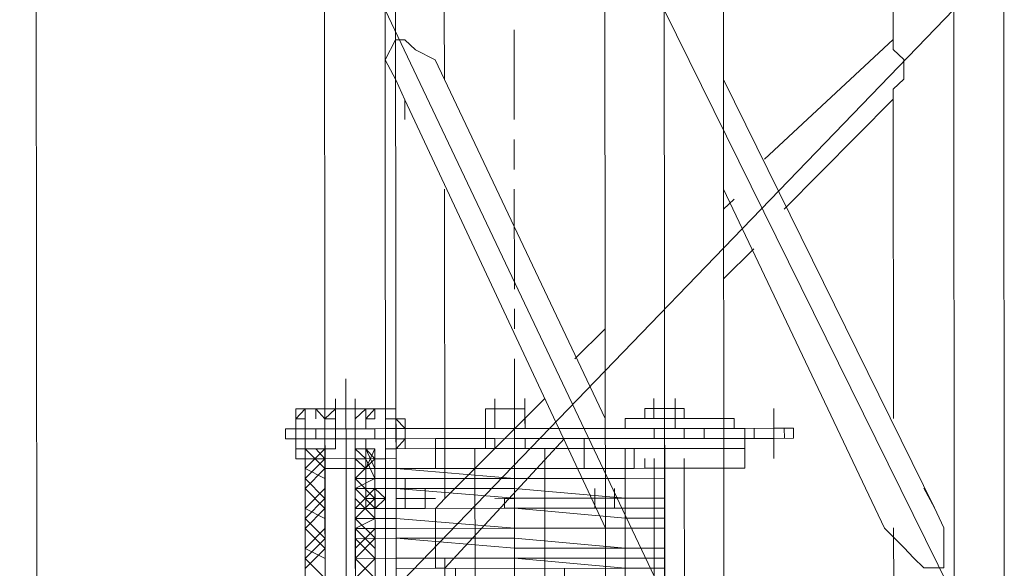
# Model space of a CAD drawing. Header units: inches. Extents: x -5850 to 5646, y 8947 to 13007.
# Tile 96 of 256: x -4173 to -4131, y 10589 to 10612. Entities that reach past the tile are written whole.
import ezdxf

# ---------------------------------------------------------------- set-up
doc = ezdxf.new("R2010")
doc.units = ezdxf.units.IN
doc.header["$MEASUREMENT"] = 0
doc.layers.add('at_Entity', color=7, linetype='Continuous')
doc.layers.add('at_Rect', color=7, linetype='Continuous')

msp = doc.modelspace()

# ---------------------------------------------------------------- linework, layer by layer
at = {"layer": 'at_Entity', "color": 7, "lineweight": 20}
for p, q in [((-4172.764, 11398.21), (-4171.962, 10500.19)), ((-4156.793, 10561.031), (-4157.478, 11328.106)), ((-4159.85, 10612.56), (-4159.828, 10587.639)), ((-4157.263, 10587.641), (-4157.285, 10612.562)), ((-4157.285, 10612.562), (-4145.441, 10587.652)), ((-4133.195, 10612.584), (-4157.263, 10587.641)), ((-4154.773, 10609.609), (-4154.776, 10612.564)), ((-4147.973, 10612.57), (-4147.95, 10587.649)), ((-4145.441, 10587.652), (-4145.463, 10612.573)), ((-4145.463, 10612.573), (-4133.173, 10587.663)), ((-4142.932, 10587.654), (-4142.954, 10612.575)), ((-4135.76, 10612.581), (-4135.759, 10611.316)), ((-4133.173, 10587.663), (-4133.195, 10612.584)), ((-4131.054, 10587.665), (-4131.076, 10612.586)), ((-4135.759, 10611.316), (-4135.76, 10611.739)), ((-4157.283, 10610.449), (-4156.838, 10611.297)), ((-4157.283, 10610.449), (-4156.838, 10611.297)), ((-4156.838, 10611.297), (-4156.448, 10611.297)), ((-4156.838, 10611.297), (-4156.448, 10611.297)), ((-4156.448, 10611.297), (-4156.001, 10610.874)), ((-4156.448, 10611.297), (-4156.001, 10610.874)), ((-4135.759, 10611.316), (-4141.219, 10606.242)), ((-4141.219, 10606.242), (-4135.759, 10611.316)), ((-4135.759, 10610.892), (-4135.759, 10611.316)), ((-4135.759, 10611.316), (-4135.759, 10610.892)), ((-4156.001, 10610.874), (-4155.164, 10610.451)), ((-4156.001, 10610.874), (-4155.164, 10610.451)), ((-4135.312, 10610.468), (-4135.759, 10610.892)), ((-4135.759, 10610.892), (-4135.312, 10610.468)), ((-4156.836, 10609.607), (-4157.283, 10610.449)), ((-4156.836, 10609.607), (-4157.283, 10610.449)), ((-4155.164, 10610.451), (-4154.773, 10609.609)), ((-4155.164, 10610.451), (-4154.773, 10609.609)), ((-4135.312, 10609.626), (-4135.312, 10610.468)), ((-4135.312, 10610.468), (-4135.312, 10609.626)), ((-4156.445, 10608.76), (-4156.836, 10609.607)), ((-4156.445, 10608.76), (-4156.836, 10609.607)), ((-4154.773, 10609.609), (-4147.957, 10595.25)), ((-4147.957, 10595.25), (-4154.773, 10609.609)), ((-4134.013, 10591.465), (-4142.951, 10609.619)), ((-4135.757, 10609.202), (-4135.312, 10609.626)), ((-4135.312, 10609.626), (-4135.757, 10609.202)), ((-4135.757, 10608.778), (-4135.757, 10609.202)), ((-4135.757, 10608.778), (-4135.757, 10609.202)), ((-4135.757, 10609.202), (-4135.757, 10608.778)), ((-4156.445, 10608.76), (-4147.953, 10590.605)), ((-4156.445, 10607.918), (-4156.445, 10608.76)), ((-4156.445, 10607.918), (-4156.445, 10608.76)), ((-4140.381, 10604.129), (-4135.757, 10608.778)), ((-4135.757, 10608.778), (-4135.745, 10595.261)), ((-4154.757, 10591.87), (-4154.769, 10604.964)), ((-4136.131, 10590.615), (-4142.947, 10604.974)), ((-4142.947, 10604.974), (-4136.131, 10590.615)), ((-4142.946, 10604.127), (-4142.501, 10604.551)), ((-4141.662, 10602.438), (-4142.944, 10601.171)), ((-4147.961, 10599.053), (-4149.242, 10597.786)), ((-4159.389, 10595.664), (-4159.39, 10596.088)), ((-4159.389, 10595.664), (-4159.39, 10596.088)), ((-4158.553, 10595.664), (-4158.553, 10596.088)), ((-4158.553, 10595.664), (-4158.553, 10596.088)), ((-4154.757, 10591.87), (-4150.523, 10596.095)), ((-4152.642, 10595.67), (-4152.642, 10596.094)), ((-4152.642, 10595.67), (-4152.642, 10596.094)), ((-4151.805, 10595.67), (-4151.806, 10596.094)), ((-4151.805, 10595.67), (-4151.806, 10596.094)), ((-4151.805, 10595.67), (-4151.806, 10596.094)), ((-4151.805, 10595.67), (-4151.806, 10596.094)), ((-4151.805, 10595.67), (-4151.806, 10596.094)), ((-4151.805, 10595.67), (-4151.806, 10596.094)), ((-4151.359, 10595.671), (-4151.36, 10596.095)), ((-4147.958, 10596.098), (-4147.958, 10595.674)), ((-4145.894, 10595.676), (-4145.895, 10596.1)), ((-4145.894, 10595.676), (-4145.895, 10596.1)), ((-4145.002, 10595.677), (-4145.002, 10596.1)), ((-4160.226, 10595.663), (-4161.062, 10595.662)), ((-4161.062, 10595.662), (-4161.061, 10594.82)), ((-4160.671, 10595.239), (-4160.672, 10595.663)), ((-4160.672, 10595.663), (-4160.226, 10595.663)), ((-4160.226, 10595.663), (-4159.835, 10595.663)), ((-4160.226, 10595.663), (-4159.835, 10595.239)), ((-4159.835, 10595.663), (-4158.107, 10595.665)), ((-4159.835, 10595.663), (-4159.835, 10594.821)), ((-4158.553, 10595.664), (-4159.389, 10595.664)), ((-4159.389, 10595.664), (-4159.388, 10594.822)), ((-4159.389, 10595.664), (-4158.553, 10595.664)), ((-4158.553, 10595.664), (-4158.552, 10594.822)), ((-4158.107, 10595.665), (-4158.106, 10594.823)), ((-4158.106, 10595.241), (-4158.107, 10595.665)), ((-4158.107, 10595.665), (-4157.716, 10595.665)), ((-4157.716, 10595.665), (-4156.824, 10595.666)), ((-4157.716, 10595.665), (-4157.27, 10595.666)), ((-4157.716, 10595.241), (-4157.716, 10595.665)), ((-4157.27, 10595.666), (-4157.27, 10595.242)), ((-4156.824, 10595.666), (-4156.824, 10595.242)), ((-4153.032, 10595.669), (-4151.359, 10595.671)), ((-4153.032, 10595.669), (-4153.031, 10594.827)), ((-4152.642, 10595.67), (-4152.641, 10594.828)), ((-4152.642, 10595.67), (-4151.805, 10595.67)), ((-4151.805, 10595.67), (-4152.642, 10595.67)), ((-4151.805, 10595.67), (-4151.359, 10595.671)), ((-4151.805, 10595.67), (-4151.359, 10595.671)), ((-4151.805, 10595.67), (-4151.805, 10594.828)), ((-4151.359, 10595.671), (-4151.358, 10594.829)), ((-4151.359, 10595.671), (-4151.358, 10594.829)), ((-4146.285, 10595.675), (-4145.894, 10595.676)), ((-4146.285, 10595.675), (-4146.284, 10595.252)), ((-4145.894, 10595.676), (-4145.002, 10595.677)), ((-4145.002, 10595.677), (-4145.894, 10595.676)), ((-4145.002, 10595.677), (-4145.894, 10595.676)), ((-4145.894, 10595.676), (-4145.002, 10595.677)), ((-4145.894, 10595.252), (-4145.894, 10595.676)), ((-4145.894, 10595.676), (-4145.894, 10595.252)), ((-4144.612, 10595.677), (-4145.002, 10595.677)), ((-4145.002, 10595.677), (-4144.612, 10595.677)), ((-4144.612, 10595.677), (-4144.611, 10595.253)), ((-4161.062, 10595.238), (-4160.671, 10595.239)), ((-4161.061, 10594.82), (-4161.062, 10595.238)), ((-4160.671, 10594.821), (-4160.671, 10595.239)), ((-4159.835, 10594.821), (-4159.835, 10595.239)), ((-4159.835, 10594.821), (-4159.835, 10595.239)), ((-4158.106, 10594.823), (-4158.106, 10595.241)), ((-4158.106, 10594.823), (-4158.106, 10595.241)), ((-4158.106, 10595.241), (-4157.716, 10595.241)), ((-4157.27, 10595.242), (-4156.824, 10595.242)), ((-4156.824, 10595.242), (-4156.433, 10595.243)), ((-4156.824, 10595.242), (-4156.823, 10594.824)), ((-4156.433, 10595.243), (-4156.433, 10594.824)), ((-4153.031, 10594.827), (-4153.032, 10595.246)), ((-4153.031, 10594.827), (-4153.032, 10595.246)), ((-4151.358, 10594.829), (-4151.359, 10595.247)), ((-4151.358, 10594.829), (-4151.359, 10595.247)), ((-4145.894, 10595.252), (-4147.121, 10595.251)), ((-4147.12, 10594.833), (-4147.121, 10595.251)), ((-4145.002, 10595.253), (-4145.894, 10595.252)), ((-4145.001, 10594.835), (-4145.002, 10595.253)), ((-4144.611, 10595.253), (-4145.002, 10595.253)), ((-4144.611, 10595.253), (-4142.492, 10595.255)), ((-4142.492, 10595.255), (-4142.492, 10594.837)), ((-4161.061, 10594.82), (-4161.507, 10594.82)), ((-4161.507, 10594.82), (-4161.507, 10594.396)), ((-4161.061, 10594.82), (-4161.507, 10594.82)), ((-4161.507, 10594.82), (-4161.507, 10594.396)), ((-4160.671, 10594.821), (-4161.061, 10594.82)), ((-4160.671, 10594.821), (-4161.061, 10594.82)), ((-4161.061, 10594.82), (-4161.061, 10593.973)), ((-4161.061, 10594.82), (-4161.061, 10594.396)), ((-4161.061, 10593.973), (-4161.061, 10594.82)), ((-4160.67, 10593.973), (-4160.671, 10594.821)), ((-4160.225, 10594.821), (-4160.671, 10594.821)), ((-4160.671, 10594.821), (-4160.671, 10594.397)), ((-4159.835, 10594.821), (-4160.225, 10594.821)), ((-4158.106, 10594.823), (-4159.835, 10594.821)), ((-4159.388, 10594.822), (-4159.835, 10594.821)), ((-4159.388, 10594.822), (-4158.106, 10594.823)), ((-4159.388, 10594.398), (-4159.388, 10594.822)), ((-4159.388, 10594.822), (-4159.388, 10594.398)), ((-4157.716, 10594.823), (-4158.552, 10594.822)), ((-4158.552, 10594.822), (-4158.552, 10594.399)), ((-4158.552, 10594.822), (-4158.552, 10594.399)), ((-4158.552, 10594.399), (-4158.552, 10594.822)), ((-4157.269, 10594.824), (-4157.716, 10594.823)), ((-4153.031, 10594.827), (-4157.269, 10594.824)), ((-4156.823, 10594.824), (-4156.823, 10593.976)), ((-4156.823, 10594.4), (-4156.823, 10594.824)), ((-4156.823, 10594.824), (-4156.433, 10594.824)), ((-4156.433, 10594.824), (-4156.433, 10594.4)), ((-4156.433, 10594.824), (-4156.433, 10594.4)), ((-4153.031, 10594.827), (-4151.358, 10594.829)), ((-4152.641, 10594.828), (-4153.031, 10594.827)), ((-4151.805, 10594.828), (-4153.031, 10594.827)), ((-4153.031, 10594.404), (-4153.031, 10594.827)), ((-4152.641, 10594.828), (-4151.805, 10594.828)), ((-4151.805, 10594.828), (-4151.358, 10594.829)), ((-4147.12, 10594.833), (-4151.358, 10594.829)), ((-4147.566, 10594.832), (-4151.358, 10594.829)), ((-4151.358, 10594.829), (-4150.912, 10594.829)), ((-4147.12, 10594.833), (-4147.566, 10594.832)), ((-4145.001, 10594.835), (-4147.12, 10594.833)), ((-4146.284, 10594.833), (-4147.12, 10594.833)), ((-4145.447, 10594.834), (-4146.284, 10594.833)), ((-4145.893, 10594.41), (-4145.893, 10594.834)), ((-4144.165, 10594.835), (-4145.447, 10594.834)), ((-4145.001, 10594.835), (-4145.447, 10594.834)), ((-4143.774, 10594.836), (-4145.001, 10594.835)), ((-4144.611, 10594.411), (-4144.611, 10594.835)), ((-4143.774, 10594.836), (-4144.165, 10594.835)), ((-4143.774, 10594.836), (-4142.492, 10594.837)), ((-4143.328, 10594.836), (-4143.774, 10594.836)), ((-4143.774, 10594.412), (-4143.774, 10594.836)), ((-4142.492, 10594.837), (-4143.328, 10594.836)), ((-4142.938, 10594.413), (-4142.938, 10594.836)), ((-4142.046, 10594.837), (-4142.492, 10594.837)), ((-4140.819, 10594.838), (-4142.046, 10594.837)), ((-4141.655, 10594.414), (-4141.655, 10594.837)), ((-4139.982, 10594.839), (-4140.819, 10594.838)), ((-4140.372, 10594.415), (-4140.373, 10594.839)), ((-4139.982, 10594.415), (-4139.982, 10594.839)), ((-4161.061, 10594.396), (-4161.507, 10594.396)), ((-4161.507, 10594.396), (-4161.061, 10594.396)), ((-4160.671, 10594.397), (-4161.061, 10594.396)), ((-4161.061, 10594.396), (-4161.06, 10593.549)), ((-4160.225, 10594.397), (-4160.671, 10594.397)), ((-4160.67, 10593.973), (-4160.671, 10594.397)), ((-4159.834, 10594.397), (-4160.225, 10594.397)), ((-4159.834, 10594.397), (-4159.388, 10594.398)), ((-4159.834, 10593.974), (-4159.834, 10594.397)), ((-4159.834, 10593.974), (-4159.834, 10594.397)), ((-4159.834, 10594.397), (-4159.833, 10593.132)), ((-4159.834, 10593.974), (-4159.834, 10594.397)), ((-4159.834, 10593.974), (-4159.834, 10594.397)), ((-4159.388, 10594.398), (-4158.552, 10594.399)), ((-4157.715, 10594.399), (-4158.552, 10594.399)), ((-4158.552, 10594.399), (-4158.55, 10593.133)), ((-4158.551, 10593.975), (-4158.552, 10594.399)), ((-4158.105, 10593.975), (-4158.105, 10594.399)), ((-4158.105, 10593.975), (-4158.105, 10594.399)), ((-4158.105, 10593.975), (-4158.105, 10594.399)), ((-4158.105, 10593.975), (-4158.105, 10594.399)), ((-4157.269, 10594.4), (-4157.715, 10594.399)), ((-4157.269, 10594.4), (-4151.804, 10594.405)), ((-4156.823, 10593.976), (-4156.823, 10594.4)), ((-4156.823, 10594.4), (-4156.823, 10593.976)), ((-4156.433, 10594.4), (-4156.823, 10594.4)), ((-4156.433, 10594.4), (-4156.432, 10593.977)), ((-4155.15, 10594.402), (-4152.641, 10594.404)), ((-4155.149, 10593.136), (-4155.15, 10594.402)), ((-4149.685, 10594.407), (-4154.755, 10588.909)), ((-4153.031, 10594.404), (-4152.641, 10594.404)), ((-4153.031, 10593.98), (-4153.031, 10594.404)), ((-4152.641, 10594.404), (-4152.64, 10593.98)), ((-4147.12, 10594.409), (-4151.804, 10594.405)), ((-4151.804, 10594.405), (-4148.849, 10594.407)), ((-4151.804, 10594.405), (-4150.912, 10594.405)), ((-4151.804, 10594.405), (-4151.804, 10593.981)), ((-4151.804, 10593.981), (-4151.804, 10594.405)), ((-4151.358, 10593.981), (-4151.358, 10594.405)), ((-4151.358, 10593.981), (-4151.358, 10594.405)), ((-4147.12, 10594.409), (-4148.849, 10594.407)), ((-4148.849, 10594.407), (-4148.848, 10593.983)), ((-4148.848, 10593.983), (-4148.849, 10594.407)), ((-4148.848, 10593.983), (-4148.849, 10594.407)), ((-4142.045, 10594.413), (-4147.12, 10594.409)), ((-4146.283, 10594.41), (-4147.12, 10594.409)), ((-4144.611, 10594.411), (-4146.283, 10594.41)), ((-4144.611, 10594.411), (-4146.283, 10594.41)), ((-4145.447, 10594.41), (-4146.283, 10594.41)), ((-4145.001, 10594.411), (-4145.447, 10594.41)), ((-4144.164, 10594.411), (-4145.001, 10594.411)), ((-4144.164, 10594.411), (-4143.774, 10594.412)), ((-4143.328, 10594.412), (-4143.774, 10594.412)), ((-4142.492, 10594.413), (-4143.328, 10594.412)), ((-4142.045, 10594.413), (-4142.492, 10594.413)), ((-4140.819, 10594.414), (-4142.045, 10594.413)), ((-4142.045, 10594.413), (-4142.045, 10593.99)), ((-4139.982, 10594.415), (-4140.819, 10594.414)), ((-4161.061, 10593.973), (-4161.06, 10593.549)), ((-4160.67, 10593.973), (-4159.834, 10593.974)), ((-4160.645, 10566.096), (-4160.67, 10593.973)), ((-4160.67, 10593.549), (-4160.67, 10593.973)), ((-4160.67, 10593.549), (-4160.67, 10593.973)), ((-4159.834, 10593.974), (-4159.833, 10593.132)), ((-4159.833, 10593.132), (-4159.834, 10593.974)), ((-4158.551, 10593.975), (-4158.105, 10593.975)), ((-4158.551, 10593.975), (-4158.55, 10593.133)), ((-4158.105, 10593.975), (-4158.551, 10593.975)), ((-4158.105, 10593.975), (-4157.715, 10593.976)), ((-4158.105, 10593.975), (-4158.104, 10593.133)), ((-4157.69, 10566.099), (-4157.715, 10593.976)), ((-4157.268, 10593.134), (-4157.269, 10593.976)), ((-4157.269, 10593.976), (-4156.823, 10593.976)), ((-4156.823, 10593.976), (-4157.269, 10593.976)), ((-4157.269, 10593.976), (-4157.268, 10593.552)), ((-4156.823, 10593.976), (-4151.804, 10593.981)), ((-4156.432, 10593.977), (-4156.823, 10593.976)), ((-4156.798, 10566.1), (-4156.823, 10593.976)), ((-4156.823, 10593.976), (-4156.822, 10593.553)), ((-4156.823, 10593.976), (-4156.822, 10593.553)), ((-4155.15, 10593.978), (-4153.031, 10593.98)), ((-4153.477, 10593.979), (-4153.031, 10593.98)), ((-4153.452, 10566.103), (-4153.477, 10593.979)), ((-4151.358, 10593.981), (-4153.031, 10593.98)), ((-4153.031, 10593.98), (-4151.358, 10593.981)), ((-4146.729, 10593.985), (-4151.804, 10593.981)), ((-4151.358, 10593.981), (-4148.848, 10593.983)), ((-4151.358, 10593.981), (-4150.521, 10593.982)), ((-4150.496, 10566.105), (-4150.521, 10593.982)), ((-4148.848, 10593.983), (-4142.045, 10593.99)), ((-4148.847, 10593.141), (-4148.848, 10593.983)), ((-4147.095, 10566.108), (-4147.12, 10593.985)), ((-4146.729, 10593.985), (-4146.728, 10593.143)), ((-4142.044, 10593.147), (-4142.045, 10593.99)), ((-4160.67, 10593.549), (-4161.06, 10593.549)), ((-4159.833, 10593.132), (-4159.833, 10593.55)), ((-4159.833, 10593.132), (-4159.833, 10593.55)), ((-4159.833, 10593.132), (-4159.833, 10593.55)), ((-4158.55, 10593.133), (-4158.551, 10593.551)), ((-4158.55, 10593.133), (-4158.551, 10593.551)), ((-4158.55, 10593.133), (-4158.551, 10593.551)), ((-4158.55, 10593.133), (-4158.551, 10593.551)), ((-4156.822, 10593.553), (-4157.714, 10593.552)), ((-4157.268, 10593.552), (-4157.714, 10593.552)), ((-4157.268, 10593.134), (-4157.268, 10593.552)), ((-4148.847, 10593.141), (-4148.848, 10593.56)), ((-4148.847, 10593.141), (-4148.848, 10593.56)), ((-4148.847, 10593.141), (-4148.848, 10593.56)), ((-4146.282, 10593.144), (-4146.283, 10593.562)), ((-4145.892, 10593.144), (-4145.892, 10593.562)), ((-4145.892, 10593.144), (-4145.892, 10593.562)), ((-4144.609, 10593.145), (-4144.61, 10593.563)), ((-4144.609, 10593.145), (-4144.61, 10593.563)), ((-4144.609, 10593.145), (-4144.61, 10593.563)), ((-4142.044, 10593.147), (-4142.045, 10593.566)), ((-4159.833, 10593.132), (-4158.55, 10593.133)), ((-4159.833, 10592.708), (-4159.833, 10593.132)), ((-4159.833, 10592.708), (-4159.833, 10593.132)), ((-4159.387, 10593.132), (-4159.833, 10593.132)), ((-4159.81, 10567.363), (-4159.833, 10593.132)), ((-4159.833, 10593.132), (-4159.833, 10592.708)), ((-4158.55, 10593.133), (-4159.387, 10593.132)), ((-4158.55, 10593.133), (-4158.104, 10593.133)), ((-4158.55, 10593.133), (-4158.527, 10567.364)), ((-4158.104, 10593.133), (-4158.55, 10593.133)), ((-4158.104, 10593.133), (-4158.55, 10593.133)), ((-4158.55, 10593.133), (-4158.55, 10592.709)), ((-4158.55, 10592.709), (-4158.55, 10593.133)), ((-4158.104, 10593.133), (-4157.268, 10593.134)), ((-4158.104, 10593.133), (-4158.104, 10592.709)), ((-4158.104, 10592.709), (-4158.104, 10593.133)), ((-4158.104, 10593.133), (-4157.714, 10593.133)), ((-4158.104, 10593.133), (-4158.104, 10592.709)), ((-4157.268, 10593.134), (-4157.714, 10593.133)), ((-4157.714, 10592.71), (-4157.714, 10593.133)), ((-4157.714, 10592.71), (-4157.714, 10593.133)), ((-4157.268, 10593.134), (-4156.822, 10593.134)), ((-4156.822, 10593.134), (-4157.268, 10593.134)), ((-4157.268, 10593.134), (-4157.268, 10592.71)), ((-4151.803, 10593.139), (-4156.822, 10593.134)), ((-4156.822, 10593.134), (-4151.803, 10592.715)), ((-4155.149, 10593.136), (-4153.476, 10593.137)), ((-4153.476, 10593.137), (-4155.149, 10593.136)), ((-4147.119, 10593.143), (-4151.803, 10593.139)), ((-4150.52, 10593.14), (-4148.847, 10593.141)), ((-4148.847, 10593.141), (-4150.52, 10593.14)), ((-4142.044, 10593.147), (-4148.847, 10593.141)), ((-4148.847, 10593.141), (-4146.282, 10593.144)), ((-4146.728, 10593.143), (-4147.119, 10593.143)), ((-4145.446, 10593.144), (-4146.728, 10593.143)), ((-4146.282, 10593.144), (-4145, 10593.145)), ((-4145.892, 10593.144), (-4146.282, 10593.144)), ((-4145.892, 10593.144), (-4146.282, 10593.144)), ((-4145.892, 10593.144), (-4144.609, 10593.145)), ((-4144.609, 10593.145), (-4145.892, 10593.144)), ((-4145.869, 10567.375), (-4145.892, 10593.144)), ((-4145.445, 10592.721), (-4145.446, 10593.144)), ((-4145.446, 10593.144), (-4145.445, 10592.721)), ((-4145, 10593.145), (-4142.044, 10593.147)), ((-4144.609, 10593.145), (-4144.586, 10567.377)), ((-4159.81, 10567.363), (-4159.833, 10592.708)), ((-4158.104, 10592.709), (-4158.55, 10592.709)), ((-4158.527, 10567.364), (-4158.55, 10592.709)), ((-4158.55, 10592.709), (-4158.104, 10592.709)), ((-4158.55, 10592.285), (-4158.55, 10592.709)), ((-4158.55, 10592.285), (-4158.55, 10592.709)), ((-4158.104, 10592.709), (-4157.714, 10592.71)), ((-4158.104, 10592.286), (-4158.104, 10592.709)), ((-4158.104, 10592.709), (-4158.104, 10592.286)), ((-4158.104, 10592.286), (-4158.104, 10592.709)), ((-4158.104, 10592.286), (-4158.104, 10592.709)), ((-4157.714, 10592.71), (-4157.713, 10592.286)), ((-4157.268, 10592.71), (-4157.714, 10592.71)), ((-4157.713, 10592.286), (-4157.714, 10592.71)), ((-4157.713, 10592.286), (-4157.714, 10592.71)), ((-4157.268, 10592.71), (-4156.821, 10592.71)), ((-4157.268, 10592.71), (-4157.267, 10592.286)), ((-4151.803, 10592.715), (-4156.821, 10592.71)), ((-4151.803, 10592.715), (-4147.118, 10592.719)), ((-4147.118, 10592.719), (-4151.803, 10592.715)), ((-4147.118, 10592.719), (-4145.445, 10592.721)), ((-4145.445, 10592.721), (-4147.118, 10592.719)), ((-4145.445, 10592.721), (-4145.445, 10592.297)), ((-4158.104, 10592.286), (-4158.55, 10592.285)), ((-4158.55, 10592.285), (-4158.104, 10592.286)), ((-4158.549, 10591.443), (-4158.55, 10592.285)), ((-4157.713, 10592.286), (-4158.104, 10592.286)), ((-4158.103, 10591.867), (-4158.104, 10592.286)), ((-4158.104, 10592.286), (-4158.103, 10591.867)), ((-4157.713, 10592.286), (-4158.104, 10592.286)), ((-4157.267, 10592.286), (-4157.713, 10592.286)), ((-4157.267, 10592.286), (-4157.713, 10592.286)), ((-4157.267, 10591.868), (-4157.713, 10592.286)), ((-4157.267, 10592.286), (-4156.821, 10592.287)), ((-4156.821, 10592.287), (-4157.267, 10592.286)), ((-4157.267, 10592.286), (-4157.267, 10591.868)), ((-4151.802, 10592.291), (-4156.821, 10592.287)), ((-4156.821, 10592.287), (-4151.802, 10591.873)), ((-4155.594, 10592.288), (-4156.431, 10592.287)), ((-4156.43, 10591.869), (-4156.431, 10592.287)), ((-4156.43, 10591.869), (-4156.431, 10592.287)), ((-4156.43, 10591.869), (-4156.431, 10592.287)), ((-4156.43, 10591.869), (-4156.431, 10592.287)), ((-4155.594, 10591.87), (-4155.594, 10592.288)), ((-4155.594, 10591.87), (-4155.594, 10592.288)), ((-4155.594, 10592.288), (-4155.594, 10591.87)), ((-4155.594, 10591.87), (-4155.594, 10592.288)), ((-4155.594, 10592.288), (-4155.594, 10591.87)), ((-4155.594, 10591.87), (-4155.594, 10592.288)), ((-4155.594, 10591.87), (-4155.594, 10592.288)), ((-4154.757, 10591.87), (-4154.758, 10592.289)), ((-4151.802, 10592.291), (-4147.118, 10591.877)), ((-4148.4, 10591.876), (-4148.401, 10592.294)), ((-4147.564, 10591.877), (-4147.564, 10592.295)), ((-4147.564, 10591.877), (-4147.564, 10592.295)), ((-4145.445, 10591.879), (-4145.445, 10592.297)), ((-4145.445, 10592.297), (-4145.445, 10591.879)), ((-4134.46, 10592.307), (-4134.013, 10591.465)), ((-4134.46, 10592.307), (-4134.013, 10591.465)), ((-4158.549, 10591.443), (-4158.549, 10591.867)), ((-4158.103, 10591.867), (-4158.103, 10591.443)), ((-4157.712, 10591.444), (-4157.267, 10591.868)), ((-4156.82, 10591.445), (-4156.821, 10591.868)), ((-4156.82, 10591.445), (-4156.821, 10591.868)), ((-4155.594, 10591.87), (-4156.43, 10591.869)), ((-4156.43, 10591.869), (-4156.43, 10591.445)), ((-4155.594, 10591.87), (-4155.984, 10591.869)), ((-4155.984, 10591.869), (-4155.594, 10591.87)), ((-4155.594, 10591.87), (-4155.593, 10591.446)), ((-4155.594, 10591.87), (-4155.148, 10591.87)), ((-4155.148, 10591.87), (-4155.594, 10591.87)), ((-4155.594, 10591.87), (-4155.593, 10591.446)), ((-4155.594, 10591.87), (-4155.593, 10591.446)), ((-4155.594, 10591.87), (-4155.593, 10591.446)), ((-4154.757, 10591.87), (-4155.147, 10591.446)), ((-4155.147, 10591.446), (-4154.757, 10591.87)), ((-4147.118, 10591.877), (-4151.802, 10591.873)), ((-4147.564, 10591.877), (-4148.4, 10591.876)), ((-4147.564, 10591.877), (-4148.4, 10591.876)), ((-4148.4, 10591.876), (-4147.954, 10591.876)), ((-4148.4, 10591.876), (-4148.4, 10591.452)), ((-4148.4, 10591.876), (-4148.4, 10591.452)), ((-4148.4, 10591.876), (-4148.4, 10591.452)), ((-4147.954, 10591.876), (-4147.954, 10591.453)), ((-4147.564, 10591.877), (-4147.563, 10591.453)), ((-4147.563, 10591.453), (-4147.564, 10591.877)), ((-4147.118, 10591.877), (-4145.445, 10591.879)), ((-4145.445, 10591.879), (-4147.118, 10591.877)), ((-4147.117, 10591.453), (-4147.118, 10591.877)), ((-4147.117, 10591.453), (-4147.118, 10591.877)), ((-4145.445, 10591.879), (-4145.444, 10591.455)), ((-4156.82, 10591.445), (-4158.549, 10591.443)), ((-4158.549, 10591.443), (-4158.103, 10591.443)), ((-4158.549, 10591.019), (-4158.549, 10591.443)), ((-4158.103, 10591.443), (-4157.712, 10591.444)), ((-4157.712, 10591.444), (-4156.82, 10591.445)), ((-4156.82, 10591.445), (-4151.801, 10591.449)), ((-4151.801, 10591.449), (-4156.82, 10591.445)), ((-4155.593, 10591.446), (-4156.43, 10591.445)), ((-4156.43, 10591.445), (-4155.593, 10591.446)), ((-4155.147, 10591.446), (-4155.145, 10588.909)), ((-4155.145, 10588.909), (-4155.147, 10591.446)), ((-4147.117, 10591.453), (-4151.801, 10591.449)), ((-4151.801, 10591.449), (-4147.117, 10591.029)), ((-4147.563, 10591.453), (-4148.4, 10591.452)), ((-4147.563, 10591.453), (-4148.4, 10591.452)), ((-4147.954, 10591.453), (-4148.4, 10591.452)), ((-4147.117, 10591.453), (-4145.444, 10591.455)), ((-4145.444, 10591.031), (-4145.444, 10591.455)), ((-4134.013, 10591.465), (-4133.622, 10590.618)), ((-4134.013, 10591.465), (-4133.622, 10590.618)), ((-4158.549, 10591.019), (-4156.82, 10591.021)), ((-4158.549, 10591.019), (-4158.548, 10590.595)), ((-4156.82, 10591.021), (-4151.801, 10590.602)), ((-4147.117, 10591.029), (-4145.444, 10591.031)), ((-4145.444, 10590.607), (-4145.444, 10591.031)), ((-4145.444, 10591.031), (-4145.444, 10590.607)), ((-4158.548, 10590.595), (-4156.82, 10590.597)), ((-4158.548, 10590.177), (-4158.548, 10590.595)), ((-4158.548, 10590.177), (-4158.548, 10590.595)), ((-4156.82, 10590.597), (-4151.801, 10590.602)), ((-4151.801, 10590.602), (-4147.117, 10590.606)), ((-4147.117, 10590.606), (-4151.801, 10590.602)), ((-4147.117, 10590.606), (-4145.444, 10590.607)), ((-4145.444, 10590.607), (-4147.117, 10590.606)), ((-4145.444, 10590.607), (-4145.443, 10589.765)), ((-4135.294, 10589.774), (-4136.131, 10590.615)), ((-4135.294, 10589.774), (-4136.131, 10590.615)), ((-4135.741, 10590.616), (-4135.738, 10587.66)), ((-4133.622, 10590.618), (-4133.62, 10588.928)), ((-4133.622, 10590.618), (-4133.62, 10588.928)), ((-4158.548, 10590.177), (-4156.819, 10590.179)), ((-4156.819, 10590.179), (-4158.548, 10590.177)), ((-4158.547, 10589.33), (-4158.548, 10590.177)), ((-4151.8, 10590.183), (-4156.819, 10590.179)), ((-4156.819, 10590.179), (-4151.8, 10589.759)), ((-4151.8, 10590.183), (-4147.116, 10589.764)), ((-4145.443, 10589.765), (-4145.443, 10590.189)), ((-4158.547, 10589.33), (-4158.547, 10589.753)), ((-4147.116, 10589.764), (-4151.8, 10589.759)), ((-4147.116, 10589.764), (-4145.443, 10589.765)), ((-4145.443, 10589.765), (-4147.116, 10589.764)), ((-4145.443, 10589.765), (-4145.442, 10589.341)), ((-4134.903, 10589.351), (-4135.294, 10589.774)), ((-4134.903, 10589.351), (-4135.294, 10589.774)), ((-4158.547, 10589.33), (-4156.818, 10589.331)), ((-4156.818, 10589.331), (-4158.547, 10589.33)), ((-4158.547, 10588.906), (-4158.547, 10589.33)), ((-4156.818, 10589.331), (-4151.8, 10589.336)), ((-4156.818, 10589.331), (-4151.8, 10589.336)), ((-4154.755, 10588.909), (-4154.755, 10589.333)), ((-4147.115, 10589.34), (-4151.8, 10589.336)), ((-4151.8, 10589.336), (-4147.115, 10588.916)), ((-4147.115, 10589.34), (-4145.442, 10589.341)), ((-4145.442, 10588.918), (-4145.442, 10589.341)), ((-4134.457, 10588.927), (-4134.903, 10589.351)), ((-4134.457, 10588.927), (-4134.903, 10589.351)), ((-4147.115, 10588.916), (-4156.818, 10588.907)), ((-4155.145, 10588.909), (-4154.755, 10588.909)), ((-4154.755, 10588.909), (-4155.145, 10588.909)), ((-4154.754, 10587.643), (-4154.755, 10588.909)), ((-4154.309, 10588.91), (-4154.306, 10585.954)), ((-4149.68, 10588.914), (-4149.678, 10585.958)), ((-4147.115, 10588.916), (-4145.442, 10588.918)), ((-4147.115, 10588.916), (-4147.094, 10565.261)), ((-4145.442, 10588.494), (-4145.442, 10588.918)), ((-4145.442, 10588.918), (-4145.442, 10588.494)), ((-4133.62, 10588.928), (-4134.457, 10588.927)), ((-4133.62, 10588.928), (-4134.457, 10588.927))]:
    msp.add_line(p, q, dxfattribs=at)
at = {"layer": 'at_Entity', "color": 3, "lineweight": 20}
for p, q in [((-4151.82, 10611.725), (-4151.816, 10607.922)), ((-4151.815, 10607.074), (-4151.814, 10605.808)), ((-4151.814, 10604.966), (-4151.81, 10600.739)), ((-4151.809, 10599.897), (-4151.808, 10599.05)), ((-4151.807, 10597.784), (-4151.804, 10593.981)), ((-4145.45, 10597.366), (-4145.447, 10594.834)), ((-4158.944, 10596.936), (-4158.94, 10592.709)), ((-4159.835, 10595.663), (-4159.836, 10596.087)), ((-4159.389, 10595.664), (-4159.39, 10596.088)), ((-4158.553, 10595.664), (-4158.553, 10596.088)), ((-4158.553, 10595.664), (-4158.553, 10596.088)), ((-4152.642, 10595.67), (-4152.642, 10596.094)), ((-4151.805, 10595.67), (-4151.806, 10596.094)), ((-4151.805, 10595.67), (-4151.806, 10596.094)), ((-4156.824, 10595.666), (-4161.062, 10595.662)), ((-4160.672, 10595.663), (-4161.062, 10595.238)), ((-4160.226, 10595.663), (-4160.672, 10595.663)), ((-4160.225, 10595.239), (-4160.226, 10595.663)), ((-4159.835, 10595.663), (-4160.226, 10595.663)), ((-4159.835, 10595.239), (-4159.389, 10595.664)), ((-4159.389, 10595.664), (-4159.835, 10595.239)), ((-4159.835, 10595.239), (-4159.835, 10595.663)), ((-4158.552, 10595.241), (-4158.107, 10595.665)), ((-4158.106, 10595.241), (-4157.716, 10595.665)), ((-4158.106, 10595.241), (-4157.716, 10595.665)), ((-4157.716, 10595.665), (-4156.824, 10595.666)), ((-4156.822, 10593.134), (-4156.824, 10595.666)), ((-4156.824, 10595.666), (-4156.824, 10595.242)), ((-4145.001, 10594.835), (-4145.002, 10595.677)), ((-4140.82, 10595.68), (-4140.818, 10593.567)), ((-4161.062, 10595.238), (-4161.061, 10593.973)), ((-4161.062, 10595.238), (-4161.061, 10593.973)), ((-4159.389, 10595.24), (-4159.835, 10595.239)), ((-4159.835, 10594.821), (-4159.835, 10595.239)), ((-4159.388, 10593.974), (-4159.389, 10595.24)), ((-4158.106, 10594.823), (-4158.106, 10595.241)), ((-4156.824, 10595.242), (-4156.433, 10594.824)), ((-4160.225, 10594.397), (-4160.225, 10594.821)), ((-4159.835, 10594.821), (-4160.225, 10594.821)), ((-4159.834, 10594.397), (-4159.835, 10594.821)), ((-4158.552, 10594.822), (-4158.106, 10594.823)), ((-4158.552, 10594.399), (-4158.552, 10594.822)), ((-4157.715, 10594.399), (-4157.716, 10594.823)), ((-4157.715, 10594.399), (-4157.716, 10594.823)), ((-4156.433, 10594.824), (-4156.433, 10594.4)), ((-4151.803, 10592.715), (-4151.805, 10594.828)), ((-4151.805, 10594.828), (-4151.804, 10594.405)), ((-4145.445, 10592.721), (-4145.447, 10594.834)), ((-4145.447, 10594.834), (-4145.446, 10593.144)), ((-4142.045, 10594.413), (-4142.046, 10594.837)), ((-4160.225, 10594.397), (-4159.834, 10594.397)), ((-4158.105, 10594.399), (-4158.552, 10594.399)), ((-4158.105, 10593.975), (-4158.105, 10594.399)), ((-4158.105, 10593.975), (-4158.105, 10594.399)), ((-4157.715, 10594.399), (-4158.105, 10594.399)), ((-4158.105, 10594.399), (-4157.715, 10594.399)), ((-4156.433, 10594.4), (-4156.823, 10593.976)), ((-4151.804, 10594.405), (-4151.804, 10593.981)), ((-4161.061, 10593.973), (-4160.67, 10593.973)), ((-4160.67, 10593.973), (-4159.833, 10593.132)), ((-4160.67, 10593.973), (-4160.224, 10593.973)), ((-4160.67, 10593.973), (-4160.67, 10593.549)), ((-4160.669, 10593.131), (-4159.834, 10593.974)), ((-4160.224, 10593.973), (-4159.833, 10593.55)), ((-4159.833, 10593.132), (-4159.834, 10593.974)), ((-4159.833, 10593.55), (-4159.834, 10593.974)), ((-4159.834, 10593.974), (-4159.388, 10593.974)), ((-4158.105, 10593.551), (-4158.551, 10593.975)), ((-4158.551, 10593.975), (-4158.105, 10593.975)), ((-4158.105, 10593.975), (-4158.551, 10593.975)), ((-4158.551, 10593.975), (-4158.105, 10593.975)), ((-4158.105, 10593.975), (-4157.714, 10593.133)), ((-4157.714, 10593.552), (-4158.105, 10593.975)), ((-4158.104, 10593.133), (-4157.715, 10593.976)), ((-4157.715, 10593.976), (-4157.714, 10593.552)), ((-4156.823, 10593.976), (-4156.822, 10593.553)), ((-4151.804, 10593.981), (-4151.803, 10593.139)), ((-4156.822, 10593.553), (-4161.06, 10593.549)), ((-4160.67, 10593.549), (-4159.833, 10593.55)), ((-4160.669, 10592.707), (-4159.833, 10593.55)), ((-4159.833, 10593.132), (-4159.833, 10593.55)), ((-4158.104, 10593.133), (-4158.551, 10593.551)), ((-4158.551, 10593.551), (-4158.105, 10593.551)), ((-4158.105, 10593.551), (-4158.551, 10593.551)), ((-4158.55, 10592.709), (-4157.714, 10593.552)), ((-4158.105, 10593.551), (-4157.714, 10592.71)), ((-4156.822, 10593.553), (-4157.714, 10593.552)), ((-4157.714, 10593.133), (-4157.714, 10593.552)), ((-4157.714, 10593.133), (-4157.714, 10593.552)), ((-4151.803, 10593.139), (-4151.803, 10593.557)), ((-4160.669, 10592.283), (-4159.833, 10593.132)), ((-4160.669, 10593.131), (-4159.833, 10592.708)), ((-4158.55, 10593.133), (-4158.104, 10593.133)), ((-4158.104, 10593.133), (-4158.55, 10593.133)), ((-4157.714, 10593.133), (-4157.714, 10592.71)), ((-4151.803, 10593.139), (-4151.803, 10592.715)), ((-4151.802, 10591.873), (-4151.803, 10593.139)), ((-4151.803, 10592.715), (-4151.803, 10593.139)), ((-4145.892, 10593.144), (-4145.89, 10591.454)), ((-4145.446, 10593.144), (-4145.445, 10592.721)), ((-4145.445, 10592.721), (-4145.446, 10593.144)), ((-4145.446, 10593.144), (-4145.445, 10592.721)), ((-4160.669, 10592.707), (-4159.832, 10591.866)), ((-4158.937, 10588.482), (-4158.94, 10592.709)), ((-4158.55, 10592.285), (-4157.714, 10592.71)), ((-4158.55, 10592.709), (-4157.713, 10591.868)), ((-4157.714, 10592.71), (-4157.712, 10591.444)), ((-4156.431, 10592.287), (-4156.431, 10592.711)), ((-4151.803, 10592.715), (-4151.802, 10591.873)), ((-4145.445, 10592.721), (-4145.442, 10588.918)), ((-4160.669, 10592.283), (-4159.832, 10591.442)), ((-4160.668, 10591.441), (-4159.832, 10592.284)), ((-4158.55, 10592.285), (-4157.712, 10591.444)), ((-4158.549, 10591.443), (-4157.713, 10592.286)), ((-4156.82, 10591.445), (-4156.821, 10592.287)), ((-4156.821, 10592.287), (-4156.431, 10592.287)), ((-4156.431, 10592.287), (-4156.43, 10591.445)), ((-4156.43, 10591.869), (-4156.431, 10592.287)), ((-4156.431, 10592.287), (-4156.43, 10591.869)), ((-4156.43, 10591.869), (-4156.431, 10592.287)), ((-4156.43, 10591.869), (-4156.431, 10592.287)), ((-4155.594, 10592.288), (-4155.593, 10591.446)), ((-4151.802, 10591.873), (-4151.802, 10592.291)), ((-4151.802, 10591.873), (-4151.802, 10592.291)), ((-4148.4, 10591.876), (-4148.401, 10592.294)), ((-4147.564, 10591.877), (-4147.564, 10592.295)), ((-4147.564, 10591.877), (-4147.564, 10592.295)), ((-4160.668, 10591.017), (-4159.832, 10591.866)), ((-4158.549, 10591.019), (-4157.713, 10591.868)), ((-4158.549, 10591.867), (-4157.712, 10591.02)), ((-4158.103, 10591.867), (-4157.267, 10591.868)), ((-4156.821, 10591.868), (-4155.148, 10591.87)), ((-4152.638, 10591.872), (-4151.356, 10591.873)), ((-4151.801, 10591.449), (-4151.802, 10591.873)), ((-4151.801, 10591.449), (-4151.802, 10591.873)), ((-4151.802, 10591.873), (-4151.801, 10591.449)), ((-4148.4, 10591.452), (-4148.4, 10591.876)), ((-4148.4, 10591.452), (-4148.4, 10591.876)), ((-4148.4, 10591.452), (-4148.4, 10591.876)), ((-4147.564, 10591.877), (-4147.563, 10591.453)), ((-4147.564, 10591.877), (-4147.563, 10591.453)), ((-4147.563, 10591.453), (-4147.564, 10591.877)), ((-4147.117, 10591.453), (-4147.118, 10591.877)), ((-4160.668, 10591.441), (-4159.831, 10591.018)), ((-4160.667, 10590.594), (-4159.832, 10591.442)), ((-4156.43, 10591.445), (-4156.82, 10591.445)), ((-4151.801, 10591.449), (-4151.801, 10590.602)), ((-4148.846, 10591.452), (-4147.117, 10591.453)), ((-4147.563, 10591.453), (-4147.117, 10591.453)), ((-4160.668, 10591.017), (-4159.83, 10590.176)), ((-4158.549, 10591.019), (-4157.711, 10590.178)), ((-4158.548, 10590.595), (-4157.712, 10591.02)), ((-4151.801, 10590.602), (-4151.801, 10591.025)), ((-4151.801, 10591.025), (-4151.797, 10586.804)), ((-4160.667, 10590.594), (-4159.83, 10589.752)), ((-4160.666, 10589.752), (-4159.831, 10590.594)), ((-4158.548, 10590.595), (-4157.711, 10589.754)), ((-4158.547, 10589.753), (-4157.712, 10590.596)), ((-4151.801, 10590.602), (-4151.8, 10590.183)), ((-4160.666, 10589.328), (-4159.83, 10590.176)), ((-4158.548, 10590.177), (-4157.711, 10589.33)), ((-4158.547, 10589.33), (-4157.711, 10590.178)), ((-4151.8, 10590.183), (-4151.8, 10589.759)), ((-4151.8, 10589.759), (-4151.8, 10590.183)), ((-4160.666, 10589.752), (-4159.83, 10589.328)), ((-4160.666, 10588.904), (-4159.83, 10589.752)), ((-4151.8, 10589.759), (-4151.8, 10589.336)), ((-4151.8, 10589.336), (-4151.8, 10589.759)), ((-4151.8, 10589.759), (-4151.8, 10589.336)), ((-4160.666, 10589.328), (-4159.829, 10588.481)), ((-4158.547, 10589.33), (-4157.71, 10588.483)), ((-4158.546, 10588.482), (-4157.711, 10589.33)), ((-4151.8, 10589.336), (-4151.799, 10588.488))]:
    msp.add_line(p, q, dxfattribs=at)
at = {"layer": 'at_Rect', "color": 7, "lineweight": 20}
for p, q in [((-4152.224, 10591.871), (-4151.802, 10591.872)), ((-4152.224, 10591.871), (-4152.224, 10591.449)), ((-4151.801, 10591.449), (-4151.802, 10591.872)), ((-4151.801, 10591.449), (-4152.224, 10591.449))]:
    msp.add_line(p, q, dxfattribs=at)

doc.saveas('drawing.dxf')
